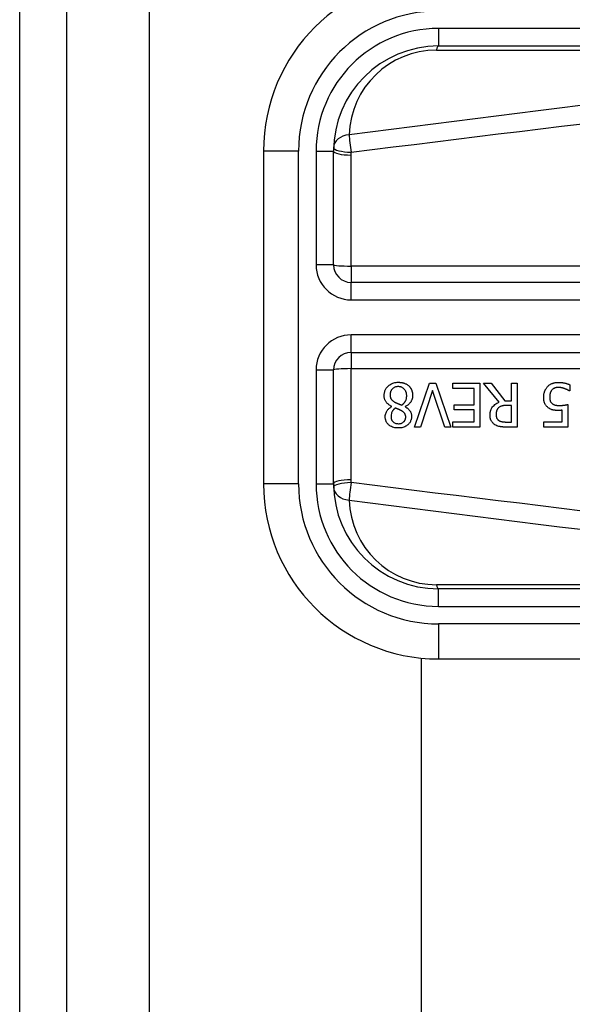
# Model space of a CAD drawing. Header units: inches. Extents: x 4 to 120, y 7 to 65.
# Tile 71 of 149: x 3.894 to 4.516, y 43.551 to 44.658. Entities that reach past the tile are written whole.
import ezdxf

# ---------------------------------------------------------------- set-up
doc = ezdxf.new("R2010")
doc.units = ezdxf.units.IN
doc.header["$MEASUREMENT"] = 0
doc.layers.add('Visible Edges(ANSI)', color=7, linetype='Continuous', lineweight=25)
doc.layers.add('Visible Tangent Edges(ANSI)', color=7, linetype='Continuous', lineweight=25)

msp = doc.modelspace()

# ---------------------------------------------------------------- linework, layer by layer
at = {"layer": 'Visible Edges(ANSI)'}
for p, q in [((3.894, 48.4274), (3.894, 18.9164)), ((3.947, 18.9164), (3.947, 48.4274)), ((4.3653, 44.6285), (5.0144, 44.6285)), ((4.1684, 44.5104), (4.1684, 44.1364)), ((4.2472, 44.3825), (4.2472, 44.5104)), ((4.9188, 44.3628), (4.2669, 44.3628)), ((4.2669, 44.2841), (4.9188, 44.2841)), ((4.2472, 44.1364), (4.2472, 44.2644)), ((4.3383, 44.2002), (4.3552, 44.2494)), ((4.3586, 44.2411), (4.3449, 44.2002)), ((4.3552, 44.2494), (4.3623, 44.2494)), ((4.3722, 44.2002), (4.3586, 44.2411)), ((4.3623, 44.2494), (4.3792, 44.2002)), ((4.3812, 44.2436), (4.3812, 44.2494)), ((4.3812, 44.2494), (4.4119, 44.2494)), ((4.4054, 44.2436), (4.3812, 44.2436)), ((4.4054, 44.2253), (4.4054, 44.2436)), ((4.4119, 44.2494), (4.4119, 44.2002)), ((4.4334, 44.228), (4.4159, 44.2494)), ((4.4159, 44.2494), (4.4244, 44.2494)), ((4.4244, 44.2494), (4.4399, 44.2298)), ((4.4474, 44.2494), (4.4539, 44.2494)), ((4.4474, 44.2298), (4.4474, 44.2494)), ((4.4539, 44.2494), (4.4539, 44.2002)), ((4.5129, 44.2407), (4.5124, 44.2407)), ((4.5129, 44.2476), (4.5129, 44.2407)), ((4.4399, 44.2298), (4.4474, 44.2298)), ((4.3128, 44.2232), (4.3128, 44.2234)), ((4.3278, 44.2231), (4.3278, 44.2229)), ((4.3828, 44.2195), (4.3828, 44.2253)), ((4.3828, 44.2253), (4.4054, 44.2253)), ((4.4054, 44.2195), (4.3828, 44.2195)), ((4.4054, 44.206), (4.4054, 44.2195)), ((4.4474, 44.2243), (4.4417, 44.2243)), ((4.4474, 44.2058), (4.4474, 44.2243)), ((4.5045, 44.206), (4.5045, 44.2191)), ((4.5109, 44.2255), (4.5109, 44.2002)), ((4.3449, 44.2002), (4.3383, 44.2002)), ((4.3792, 44.2002), (4.3722, 44.2002)), ((4.3812, 44.206), (4.4054, 44.206)), ((4.3812, 44.2002), (4.3812, 44.206)), ((4.4119, 44.2002), (4.3812, 44.2002)), ((4.4409, 44.2058), (4.4474, 44.2058)), ((4.4539, 44.2002), (4.4413, 44.2002)), ((4.4839, 44.2002), (4.4839, 44.206)), ((4.4839, 44.206), (4.5045, 44.206)), ((4.5109, 44.2002), (4.4839, 44.2002)), ((5.0144, 44.0183), (4.3653, 44.0183)), ((4.3461, 23.4033), (4.3461, 43.9405)), ((4.3653, 43.9396), (5.0144, 43.9396))]:
    msp.add_line(p, q, dxfattribs=at)
at = {"layer": 'Visible Edges(ANSI)', "flags": 128}
for points in [[(4.3041, 44.2357), (4.3041, 44.2365), (4.3042, 44.2374), (4.3043, 44.2382), (4.3044, 44.2391), (4.3047, 44.2399), (4.3049, 44.2407), (4.3052, 44.2415), (4.3056, 44.2423), (4.306, 44.2431), (4.3065, 44.2438), (4.307, 44.2445), (4.3076, 44.2451), (4.3082, 44.2458), (4.3088, 44.2464), (4.3096, 44.2471), (4.3105, 44.2477), (4.3115, 44.2483), (4.3125, 44.2489), (4.3137, 44.2494), (4.315, 44.2498), (4.3162, 44.2501), (4.3175, 44.2503), (4.3188, 44.2505), (4.3201, 44.2505)], [(4.32, 44.2456), (4.3192, 44.2456), (4.3185, 44.2455), (4.3177, 44.2454), (4.3169, 44.2452), (4.3162, 44.2449), (4.3155, 44.2446), (4.3149, 44.2443), (4.3143, 44.2439), (4.3138, 44.2436), (4.3134, 44.2432), (4.313, 44.2428), (4.3127, 44.2424), (4.3124, 44.2419), (4.3121, 44.2415), (4.3118, 44.241), (4.3116, 44.2405), (4.3114, 44.24), (4.3113, 44.2395), (4.3111, 44.239), (4.311, 44.2385), (4.3109, 44.2379), (4.3109, 44.2374), (4.3109, 44.2368), (4.3109, 44.2363)], [(4.3295, 44.2353), (4.3295, 44.2361), (4.3294, 44.2369), (4.3293, 44.2377), (4.3291, 44.2384), (4.3289, 44.2392), (4.3286, 44.2399), (4.3283, 44.2406), (4.3279, 44.2412), (4.3275, 44.2418), (4.3271, 44.2423), (4.3267, 44.2428), (4.3263, 44.2432), (4.3259, 44.2436), (4.3254, 44.2439), (4.3249, 44.2442), (4.3245, 44.2445), (4.3239, 44.2448), (4.3234, 44.245), (4.3229, 44.2452), (4.3223, 44.2453), (4.3217, 44.2455), (4.3212, 44.2455), (4.3206, 44.2456), (4.32, 44.2456)], [(4.3201, 44.2505), (4.3205, 44.2505), (4.321, 44.2505), (4.3214, 44.2505), (4.3219, 44.2504), (4.3223, 44.2504), (4.3227, 44.2504), (4.3232, 44.2503), (4.3236, 44.2502), (4.324, 44.2502), (4.3245, 44.2501), (4.3249, 44.25), (4.3253, 44.2499), (4.3257, 44.2498), (4.3261, 44.2496), (4.3266, 44.2495), (4.327, 44.2493), (4.3275, 44.2491), (4.328, 44.2489), (4.3287, 44.2486), (4.3293, 44.2482), (4.33, 44.2478), (4.3307, 44.2473), (4.3313, 44.2468), (4.3319, 44.2463)], [(4.3319, 44.2463), (4.3322, 44.246), (4.3325, 44.2457), (4.3328, 44.2454), (4.333, 44.2451), (4.3333, 44.2447), (4.3335, 44.2444), (4.3338, 44.2441), (4.334, 44.2437), (4.3342, 44.2434), (4.3344, 44.243), (4.3346, 44.2427), (4.3348, 44.2423), (4.3349, 44.2419), (4.3351, 44.2415), (4.3353, 44.2411), (4.3354, 44.2406), (4.3356, 44.24), (4.3357, 44.2395), (4.3358, 44.2389), (4.336, 44.2383), (4.336, 44.2377), (4.3361, 44.237), (4.3361, 44.2364), (4.3361, 44.2358)], [(4.4836, 44.2338), (4.4836, 44.2342), (4.4836, 44.2347), (4.4836, 44.2352), (4.4837, 44.2357), (4.4837, 44.2362), (4.4838, 44.2367), (4.4839, 44.2371), (4.4839, 44.2376), (4.484, 44.2381), (4.4842, 44.2386), (4.4843, 44.239), (4.4844, 44.2395), (4.4846, 44.24), (4.4847, 44.2404), (4.4849, 44.2409), (4.4851, 44.2414), (4.4854, 44.2419), (4.4856, 44.2424), (4.4859, 44.2429), (4.4863, 44.2435), (4.4866, 44.244), (4.487, 44.2445), (4.4875, 44.2451), (4.4879, 44.2456)], [(4.4879, 44.2456), (4.4884, 44.2461), (4.489, 44.2466), (4.4895, 44.2471), (4.4901, 44.2475), (4.4907, 44.2479), (4.4914, 44.2483), (4.492, 44.2486), (4.4927, 44.249), (4.4933, 44.2492), (4.4939, 44.2495), (4.4945, 44.2496), (4.495, 44.2498), (4.4955, 44.2499), (4.4959, 44.25), (4.4963, 44.2501), (4.4967, 44.2502), (4.4971, 44.2502), (4.4975, 44.2503), (4.4979, 44.2503), (4.4984, 44.2504), (4.4988, 44.2504), (4.4992, 44.2504), (4.4996, 44.2504), (4.5, 44.2504)], [(4.4928, 44.2417), (4.4926, 44.2415), (4.4925, 44.2413), (4.4923, 44.2411), (4.4921, 44.2409), (4.492, 44.2407), (4.4919, 44.2404), (4.4917, 44.2402), (4.4916, 44.24), (4.4915, 44.2397), (4.4914, 44.2395), (4.4913, 44.2392), (4.4912, 44.239), (4.4911, 44.2388), (4.491, 44.2385), (4.4909, 44.2382), (4.4908, 44.2379), (4.4907, 44.2376), (4.4906, 44.2372), (4.4905, 44.2368), (4.4904, 44.2363), (4.4904, 44.2357), (4.4903, 44.2351), (4.4903, 44.2344), (4.4903, 44.2337)], [(4.4999, 44.2447), (4.4996, 44.2447), (4.4994, 44.2447), (4.4992, 44.2447), (4.4989, 44.2447), (4.4987, 44.2447), (4.4985, 44.2446), (4.4982, 44.2446), (4.498, 44.2446), (4.4977, 44.2445), (4.4975, 44.2445), (4.4973, 44.2444), (4.4971, 44.2443), (4.4968, 44.2443), (4.4966, 44.2442), (4.4964, 44.2441), (4.4961, 44.2441), (4.4959, 44.244), (4.4956, 44.2438), (4.4952, 44.2436), (4.4947, 44.2434), (4.4942, 44.243), (4.4937, 44.2426), (4.4932, 44.2422), (4.4928, 44.2417)], [(4.5071, 44.2433), (4.5069, 44.2434), (4.5067, 44.2434), (4.5065, 44.2435), (4.5063, 44.2436), (4.5061, 44.2436), (4.5059, 44.2437), (4.5057, 44.2438), (4.5055, 44.2438), (4.5052, 44.2439), (4.505, 44.2439), (4.5048, 44.244), (4.5046, 44.2441), (4.5044, 44.2441), (4.5042, 44.2442), (4.504, 44.2442), (4.5038, 44.2443), (4.5036, 44.2443), (4.5033, 44.2444), (4.503, 44.2445), (4.5026, 44.2445), (4.502, 44.2446), (4.5014, 44.2447), (4.5007, 44.2447), (4.4999, 44.2447)], [(4.5, 44.2504), (4.5005, 44.2504), (4.5011, 44.2504), (4.5016, 44.2504), (4.5021, 44.2504), (4.5026, 44.2503), (4.5031, 44.2503), (4.5036, 44.2502), (4.5042, 44.2501), (4.5047, 44.2501), (4.5052, 44.25), (4.5057, 44.2499), (4.5062, 44.2498), (4.5067, 44.2497), (4.5072, 44.2496), (4.5078, 44.2494), (4.5083, 44.2493), (4.5089, 44.2492), (4.5094, 44.249), (4.51, 44.2488), (4.5106, 44.2486), (4.5112, 44.2484), (4.5117, 44.2482), (4.5123, 44.2479), (4.5129, 44.2476)], [(4.5124, 44.2407), (4.5123, 44.2407), (4.5122, 44.2408), (4.5121, 44.2409), (4.5119, 44.241), (4.5118, 44.2411), (4.5116, 44.2412), (4.5114, 44.2413), (4.5113, 44.2414), (4.5111, 44.2415), (4.5109, 44.2416), (4.5107, 44.2417), (4.5105, 44.2418), (4.5102, 44.2419), (4.51, 44.2421), (4.5098, 44.2422), (4.5095, 44.2423), (4.5092, 44.2424), (4.509, 44.2425), (4.5087, 44.2427), (4.5084, 44.2428), (4.5081, 44.2429), (4.5078, 44.243), (4.5074, 44.2432), (4.5071, 44.2433)], [(4.3128, 44.2234), (4.3121, 44.2237), (4.3114, 44.2241), (4.3107, 44.2245), (4.3101, 44.2249), (4.3094, 44.2253), (4.3088, 44.2258), (4.3082, 44.2262), (4.3076, 44.2268), (4.3071, 44.2273), (4.3066, 44.2279), (4.3062, 44.2284), (4.3058, 44.2289), (4.3055, 44.2295), (4.3052, 44.23), (4.305, 44.2306), (4.3048, 44.2311), (4.3046, 44.2317), (4.3044, 44.2322), (4.3043, 44.2328), (4.3042, 44.2334), (4.3042, 44.2339), (4.3041, 44.2345), (4.3041, 44.2351), (4.3041, 44.2357)], [(4.3109, 44.2363), (4.3109, 44.2358), (4.3109, 44.2352), (4.3109, 44.2347), (4.311, 44.2342), (4.3111, 44.2337), (4.3113, 44.2331), (4.3114, 44.2326), (4.3116, 44.2322), (4.3119, 44.2318), (4.3121, 44.2314), (4.3123, 44.2311), (4.3126, 44.2308), (4.3129, 44.2305), (4.3131, 44.2302), (4.3134, 44.23), (4.3137, 44.2297), (4.3141, 44.2295), (4.3144, 44.2292), (4.3148, 44.229), (4.3151, 44.2287), (4.3155, 44.2285), (4.3159, 44.2283), (4.3162, 44.2281), (4.3166, 44.2279)], [(4.3239, 44.2248), (4.3242, 44.225), (4.3246, 44.2253), (4.3249, 44.2255), (4.3252, 44.2258), (4.3255, 44.2261), (4.3258, 44.2264), (4.3261, 44.2267), (4.3264, 44.227), (4.3267, 44.2273), (4.327, 44.2277), (4.3272, 44.228), (4.3275, 44.2284), (4.3277, 44.2287), (4.328, 44.2292), (4.3282, 44.2296), (4.3285, 44.2301), (4.3287, 44.2307), (4.3289, 44.2313), (4.3291, 44.232), (4.3292, 44.2326), (4.3293, 44.2333), (4.3294, 44.234), (4.3295, 44.2346), (4.3295, 44.2353)], [(4.3361, 44.2358), (4.3361, 44.2353), (4.3361, 44.2347), (4.336, 44.2342), (4.336, 44.2337), (4.3359, 44.2331), (4.3358, 44.2326), (4.3356, 44.2321), (4.3355, 44.2316), (4.3353, 44.2311), (4.3351, 44.2306), (4.3349, 44.2301), (4.3346, 44.2296), (4.3343, 44.229), (4.334, 44.2284), (4.3336, 44.2278), (4.3331, 44.2272), (4.3326, 44.2266), (4.332, 44.226), (4.3314, 44.2254), (4.3307, 44.2249), (4.33, 44.2244), (4.3293, 44.2239), (4.3286, 44.2235), (4.3278, 44.2231)], [(4.4886, 44.2219), (4.4881, 44.2223), (4.4877, 44.2227), (4.4872, 44.2231), (4.4868, 44.2236), (4.4864, 44.2241), (4.486, 44.2246), (4.4856, 44.2251), (4.4853, 44.2257), (4.485, 44.2262), (4.4848, 44.2268), (4.4846, 44.2273), (4.4844, 44.2278), (4.4842, 44.2283), (4.4841, 44.2288), (4.484, 44.2293), (4.4839, 44.2298), (4.4838, 44.2303), (4.4837, 44.2308), (4.4837, 44.2313), (4.4836, 44.2318), (4.4836, 44.2323), (4.4836, 44.2328), (4.4836, 44.2333), (4.4836, 44.2338)], [(4.4903, 44.2337), (4.4903, 44.2334), (4.4903, 44.2332), (4.4903, 44.2329), (4.4903, 44.2326), (4.4903, 44.2323), (4.4904, 44.2321), (4.4904, 44.2318), (4.4904, 44.2315), (4.4905, 44.2313), (4.4905, 44.231), (4.4906, 44.2308), (4.4906, 44.2305), (4.4907, 44.2303), (4.4908, 44.23), (4.4908, 44.2298), (4.4909, 44.2295), (4.491, 44.2293), (4.4912, 44.229), (4.4914, 44.2286), (4.4916, 44.2282), (4.4919, 44.2278), (4.4923, 44.2274), (4.4927, 44.227), (4.4931, 44.2266)], [(4.3053, 44.2116), (4.3053, 44.212), (4.3053, 44.2125), (4.3054, 44.2129), (4.3054, 44.2134), (4.3055, 44.2138), (4.3056, 44.2142), (4.3057, 44.2147), (4.3059, 44.2151), (4.306, 44.2155), (4.3062, 44.216), (4.3064, 44.2164), (4.3066, 44.2169), (4.3068, 44.2174), (4.3072, 44.218), (4.3075, 44.2186), (4.3079, 44.2192), (4.3084, 44.2198), (4.3089, 44.2204), (4.3095, 44.2209), (4.3101, 44.2215), (4.3107, 44.2219), (4.3114, 44.2224), (4.3121, 44.2228), (4.3128, 44.2232)], [(4.3167, 44.2215), (4.3164, 44.2213), (4.3162, 44.2212), (4.316, 44.221), (4.3158, 44.2208), (4.3156, 44.2206), (4.3153, 44.2204), (4.3151, 44.2202), (4.3149, 44.22), (4.3147, 44.2198), (4.3145, 44.2196), (4.3143, 44.2194), (4.3141, 44.2191), (4.314, 44.2189), (4.3138, 44.2187), (4.3136, 44.2184), (4.3135, 44.2182), (4.3133, 44.218), (4.3131, 44.2176), (4.3128, 44.217), (4.3125, 44.2162), (4.3122, 44.2152), (4.3119, 44.214), (4.3118, 44.2129), (4.3118, 44.2117)], [(4.3166, 44.2279), (4.3168, 44.2278), (4.3169, 44.2277), (4.3171, 44.2276), (4.3173, 44.2275), (4.3175, 44.2274), (4.3176, 44.2273), (4.3178, 44.2272), (4.318, 44.2272), (4.3183, 44.2271), (4.3185, 44.227), (4.3187, 44.2269), (4.319, 44.2267), (4.3193, 44.2266), (4.3196, 44.2265), (4.3199, 44.2264), (4.3202, 44.2262), (4.3206, 44.2261), (4.321, 44.2259), (4.3214, 44.2258), (4.3218, 44.2256), (4.3223, 44.2254), (4.3228, 44.2252), (4.3233, 44.225), (4.3239, 44.2248)], [(4.3236, 44.2184), (4.3235, 44.2185), (4.3233, 44.2186), (4.3231, 44.2187), (4.3229, 44.2188), (4.3227, 44.2189), (4.3225, 44.219), (4.3222, 44.2192), (4.322, 44.2193), (4.3217, 44.2194), (4.3214, 44.2196), (4.3211, 44.2197), (4.3208, 44.2199), (4.3205, 44.22), (4.3202, 44.2201), (4.3198, 44.2203), (4.3195, 44.2204), (4.3191, 44.2206), (4.3188, 44.2207), (4.3184, 44.2209), (4.3181, 44.221), (4.3177, 44.2211), (4.3174, 44.2213), (4.317, 44.2214), (4.3167, 44.2215)], [(4.3283, 44.2113), (4.3283, 44.2115), (4.3283, 44.2118), (4.3283, 44.212), (4.3283, 44.2123), (4.3282, 44.2126), (4.3282, 44.2128), (4.3281, 44.2131), (4.3281, 44.2133), (4.328, 44.2136), (4.3279, 44.2138), (4.3278, 44.2141), (4.3277, 44.2143), (4.3276, 44.2146), (4.3274, 44.2149), (4.3272, 44.2153), (4.327, 44.2156), (4.3267, 44.216), (4.3263, 44.2164), (4.3259, 44.2168), (4.3255, 44.2172), (4.325, 44.2175), (4.3246, 44.2178), (4.3241, 44.2182), (4.3236, 44.2184)], [(4.3278, 44.2229), (4.3282, 44.2227), (4.3286, 44.2224), (4.329, 44.2221), (4.3294, 44.2219), (4.3298, 44.2216), (4.3302, 44.2213), (4.3306, 44.221), (4.331, 44.2207), (4.3314, 44.2203), (4.3317, 44.22), (4.332, 44.2197), (4.3324, 44.2193), (4.3327, 44.2189), (4.333, 44.2186), (4.3333, 44.2181), (4.3336, 44.2177), (4.3339, 44.2171), (4.3341, 44.2165), (4.3344, 44.2158), (4.3346, 44.2151), (4.3348, 44.2143), (4.3349, 44.2136), (4.3349, 44.2128), (4.3349, 44.212)], [(4.4232, 44.2135), (4.4232, 44.214), (4.4232, 44.2145), (4.4232, 44.215), (4.4233, 44.2155), (4.4233, 44.216), (4.4234, 44.2165), (4.4235, 44.2169), (4.4236, 44.2174), (4.4237, 44.2179), (4.4238, 44.2184), (4.424, 44.2188), (4.4241, 44.2193), (4.4243, 44.2197), (4.4245, 44.2203), (4.4249, 44.221), (4.4254, 44.2218), (4.426, 44.2227), (4.4268, 44.2236), (4.4277, 44.2245), (4.4287, 44.2254), (4.4298, 44.2262), (4.4309, 44.2269), (4.4321, 44.2275), (4.4334, 44.228)], [(4.4328, 44.2218), (4.4325, 44.2216), (4.4323, 44.2213), (4.4321, 44.2211), (4.4319, 44.2209), (4.4317, 44.2206), (4.4316, 44.2204), (4.4314, 44.2201), (4.4312, 44.2198), (4.4311, 44.2196), (4.431, 44.2193), (4.4308, 44.219), (4.4307, 44.2187), (4.4306, 44.2184), (4.4305, 44.218), (4.4304, 44.2177), (4.4303, 44.2173), (4.4302, 44.2169), (4.4302, 44.2165), (4.4301, 44.2161), (4.43, 44.2157), (4.43, 44.2153), (4.43, 44.2149), (4.43, 44.2145), (4.43, 44.2141)], [(4.4417, 44.2243), (4.4414, 44.2243), (4.4411, 44.2243), (4.4408, 44.2243), (4.4405, 44.2243), (4.4402, 44.2243), (4.4399, 44.2243), (4.4397, 44.2243), (4.4394, 44.2243), (4.4391, 44.2242), (4.4388, 44.2242), (4.4385, 44.2242), (4.4382, 44.2241), (4.4379, 44.2241), (4.4376, 44.224), (4.4374, 44.224), (4.4371, 44.224), (4.4368, 44.2239), (4.4365, 44.2238), (4.4361, 44.2237), (4.4355, 44.2235), (4.4348, 44.2233), (4.4341, 44.2229), (4.4334, 44.2224), (4.4328, 44.2218)], [(4.5, 44.2188), (4.4997, 44.2188), (4.4993, 44.2188), (4.499, 44.2188), (4.4986, 44.2188), (4.4982, 44.2188), (4.4979, 44.2189), (4.4975, 44.2189), (4.4971, 44.2189), (4.4967, 44.2189), (4.4964, 44.219), (4.496, 44.219), (4.4956, 44.2191), (4.4953, 44.2191), (4.4949, 44.2192), (4.4945, 44.2192), (4.4942, 44.2193), (4.4938, 44.2194), (4.4934, 44.2195), (4.4929, 44.2196), (4.4922, 44.2199), (4.4913, 44.2202), (4.4904, 44.2207), (4.4895, 44.2213), (4.4886, 44.2219)], [(4.4931, 44.2266), (4.4933, 44.2264), (4.4936, 44.2262), (4.4938, 44.226), (4.4941, 44.2258), (4.4944, 44.2257), (4.4947, 44.2255), (4.495, 44.2254), (4.4953, 44.2253), (4.4956, 44.2251), (4.4959, 44.225), (4.4963, 44.2249), (4.4966, 44.2248), (4.4969, 44.2248), (4.4973, 44.2247), (4.4977, 44.2246), (4.498, 44.2246), (4.4984, 44.2245), (4.4988, 44.2245), (4.4992, 44.2244), (4.4996, 44.2244), (4.4999, 44.2244), (4.5003, 44.2244), (4.5007, 44.2243), (4.5011, 44.2243)], [(4.5045, 44.2191), (4.5044, 44.2191), (4.5042, 44.219), (4.504, 44.219), (4.5039, 44.219), (4.5037, 44.219), (4.5036, 44.219), (4.5034, 44.219), (4.5033, 44.2189), (4.5031, 44.2189), (4.5029, 44.2189), (4.5028, 44.2189), (4.5026, 44.2189), (4.5025, 44.2189), (4.5023, 44.2189), (4.5021, 44.2189), (4.5019, 44.2188), (4.5017, 44.2188), (4.5015, 44.2188), (4.5013, 44.2188), (4.501, 44.2188), (4.5008, 44.2188), (4.5006, 44.2188), (4.5003, 44.2188), (4.5, 44.2188)], [(4.5011, 44.2243), (4.5016, 44.2243), (4.502, 44.2244), (4.5024, 44.2244), (4.5029, 44.2244), (4.5033, 44.2244), (4.5038, 44.2244), (4.5042, 44.2245), (4.5046, 44.2245), (4.5051, 44.2246), (4.5055, 44.2246), (4.506, 44.2247), (4.5064, 44.2247), (4.5069, 44.2248), (4.5073, 44.2249), (4.5077, 44.2249), (4.5082, 44.225), (4.5086, 44.2251), (4.509, 44.2252), (4.5093, 44.2252), (4.5097, 44.2253), (4.51, 44.2254), (4.5103, 44.2254), (4.5106, 44.2255), (4.5109, 44.2255)], [(4.3201, 44.1991), (4.3188, 44.1991), (4.3174, 44.1992), (4.3161, 44.1994), (4.3148, 44.1997), (4.3136, 44.2001), (4.3124, 44.2006), (4.3113, 44.2012), (4.3104, 44.2017), (4.3097, 44.2023), (4.3091, 44.2028), (4.3085, 44.2033), (4.3081, 44.2038), (4.3076, 44.2044), (4.3072, 44.2049), (4.3069, 44.2055), (4.3065, 44.2061), (4.3062, 44.2068), (4.306, 44.2074), (4.3058, 44.2081), (4.3056, 44.2088), (4.3055, 44.2095), (4.3054, 44.2102), (4.3053, 44.2109), (4.3053, 44.2116)], [(4.3118, 44.2117), (4.3118, 44.2113), (4.3118, 44.2109), (4.3118, 44.2105), (4.3119, 44.2101), (4.312, 44.2097), (4.3121, 44.2093), (4.3122, 44.209), (4.3123, 44.2086), (4.3125, 44.2082), (4.3127, 44.2079), (4.3129, 44.2075), (4.3131, 44.2072), (4.3133, 44.2069), (4.3136, 44.2066), (4.3138, 44.2063), (4.3141, 44.206), (4.3145, 44.2056), (4.3151, 44.2053), (4.3157, 44.2049), (4.3165, 44.2045), (4.3174, 44.2042), (4.3183, 44.2041), (4.3192, 44.204), (4.3201, 44.2039)], [(4.3349, 44.212), (4.3349, 44.2113), (4.3349, 44.2105), (4.3348, 44.2098), (4.3346, 44.2091), (4.3344, 44.2084), (4.3342, 44.2077), (4.3339, 44.207), (4.3336, 44.2063), (4.3332, 44.2057), (4.3328, 44.205), (4.3324, 44.2044), (4.3319, 44.2039), (4.3314, 44.2033), (4.3308, 44.2028), (4.33, 44.2022), (4.3292, 44.2016), (4.3283, 44.201), (4.3273, 44.2005), (4.3261, 44.2), (4.325, 44.1997), (4.3238, 44.1994), (4.3226, 44.1992), (4.3213, 44.1991), (4.3201, 44.1991)], [(4.3201, 44.2039), (4.3209, 44.2039), (4.3217, 44.204), (4.3224, 44.2041), (4.3231, 44.2043), (4.3239, 44.2046), (4.3245, 44.2049), (4.3251, 44.2052), (4.3256, 44.2055), (4.326, 44.2059), (4.3263, 44.2062), (4.3266, 44.2065), (4.3269, 44.2068), (4.3271, 44.2071), (4.3273, 44.2074), (4.3275, 44.2078), (4.3277, 44.2081), (4.3279, 44.2085), (4.328, 44.2089), (4.3281, 44.2093), (4.3282, 44.2097), (4.3282, 44.2101), (4.3283, 44.2105), (4.3283, 44.2109), (4.3283, 44.2113)], [(4.4287, 44.2028), (4.4282, 44.2031), (4.4277, 44.2035), (4.4272, 44.2039), (4.4267, 44.2044), (4.4263, 44.2048), (4.4259, 44.2053), (4.4255, 44.2058), (4.4251, 44.2063), (4.4248, 44.2069), (4.4245, 44.2074), (4.4242, 44.2079), (4.424, 44.2083), (4.4239, 44.2088), (4.4237, 44.2092), (4.4236, 44.2096), (4.4235, 44.2101), (4.4234, 44.2105), (4.4233, 44.2109), (4.4233, 44.2114), (4.4232, 44.2118), (4.4232, 44.2122), (4.4232, 44.2127), (4.4232, 44.2131), (4.4232, 44.2135)], [(4.43, 44.2141), (4.43, 44.2138), (4.43, 44.2135), (4.43, 44.2132), (4.43, 44.213), (4.4301, 44.2127), (4.4301, 44.2124), (4.4301, 44.2122), (4.4302, 44.2119), (4.4303, 44.2116), (4.4303, 44.2114), (4.4304, 44.2111), (4.4305, 44.2109), (4.4306, 44.2106), (4.4307, 44.2103), (4.4308, 44.2101), (4.431, 44.2098), (4.4311, 44.2095), (4.4313, 44.2092), (4.4316, 44.2089), (4.4319, 44.2086), (4.4321, 44.2083), (4.4324, 44.208), (4.4328, 44.2078), (4.4331, 44.2075)], [(4.4331, 44.2075), (4.4334, 44.2073), (4.4337, 44.2072), (4.434, 44.207), (4.4343, 44.2069), (4.4346, 44.2067), (4.435, 44.2066), (4.4353, 44.2065), (4.4356, 44.2064), (4.436, 44.2063), (4.4363, 44.2062), (4.4367, 44.2062), (4.437, 44.2061), (4.4374, 44.206), (4.4378, 44.206), (4.4381, 44.206), (4.4385, 44.2059), (4.4388, 44.2059), (4.4392, 44.2059), (4.4395, 44.2059), (4.4398, 44.2059), (4.4401, 44.2058), (4.4404, 44.2058), (4.4407, 44.2058), (4.4409, 44.2058)], [(4.4413, 44.2002), (4.4409, 44.2002), (4.4405, 44.2002), (4.4401, 44.2002), (4.4397, 44.2002), (4.4393, 44.2002), (4.4389, 44.2002), (4.4385, 44.2002), (4.4381, 44.2002), (4.4377, 44.2003), (4.4373, 44.2003), (4.4369, 44.2003), (4.4365, 44.2004), (4.4361, 44.2004), (4.4357, 44.2004), (4.4354, 44.2005), (4.435, 44.2005), (4.4346, 44.2006), (4.4342, 44.2006), (4.4337, 44.2007), (4.433, 44.2009), (4.432, 44.2012), (4.4309, 44.2016), (4.4298, 44.2021), (4.4287, 44.2028)]]:
    msp.add_lwpolyline(points, dxfattribs=at)
at = {"layer": 'Visible Edges(ANSI)'}
for centre, radius, start, end in [((4.3653, 44.5104), 0.1969, 90, 180), ((4.3653, 44.5104), 0.1181, 90, 180), ((4.2669, 44.3825), 0.0197, 180, 270), ((4.2669, 44.2644), 0.0197, 90, 180), ((4.3653, 44.1364), 0.1969, 180, 270), ((4.3653, 44.1364), 0.1181, 180, 270)]:
    msp.add_arc(centre, radius, start, end, dxfattribs=at)
at = {"layer": 'Visible Tangent Edges(ANSI)'}
for p, q in [((4.04, 18.9164), (4.04, 48.4274)), ((4.3653, 44.6482), (4.3653, 44.6285)), ((5.0144, 44.6482), (4.3653, 44.6482)), ((4.363, 44.6239), (4.9121, 44.6239)), ((4.2078, 44.5104), (4.1684, 44.5104)), ((4.2078, 44.1364), (4.2078, 44.5104)), ((4.2275, 44.5104), (4.2472, 44.5104)), ((4.2275, 44.5104), (4.2275, 44.3825)), ((4.2669, 44.3811), (4.2669, 44.5059)), ((4.2472, 44.3825), (4.2275, 44.3825)), ((4.9188, 44.3811), (4.2669, 44.3811)), ((4.2669, 44.3811), (4.2669, 44.3628)), ((4.2669, 44.3431), (4.2669, 44.3628)), ((4.2669, 44.3431), (4.9188, 44.3431)), ((4.2669, 44.2841), (4.2669, 44.3038)), ((4.9188, 44.3038), (4.2669, 44.3038)), ((4.2669, 44.2841), (4.2669, 44.2658)), ((4.2275, 44.2644), (4.2472, 44.2644)), ((4.2275, 44.2644), (4.2275, 44.1364)), ((4.2669, 44.1409), (4.2669, 44.2658)), ((4.2669, 44.2658), (4.9188, 44.2658)), ((4.2078, 44.1364), (4.1684, 44.1364)), ((4.2275, 44.1364), (4.2472, 44.1364)), ((4.9121, 44.0229), (4.363, 44.0229)), ((4.3653, 43.9986), (4.3653, 44.0183)), ((4.3653, 43.9986), (5.0144, 43.9986)), ((5.0144, 43.9789), (4.3653, 43.9789)), ((4.3653, 43.9789), (4.3653, 43.9396))]:
    msp.add_line(p, q, dxfattribs=at)
at = {"layer": 'Visible Tangent Edges(ANSI)', "flags": 128}
for points in [[(4.5248, 44.5617), (4.5012, 44.5587), (4.4775, 44.5557), (4.4539, 44.5528), (4.4302, 44.5498), (4.4065, 44.5468), (4.3829, 44.5438), (4.3592, 44.5408), (4.3356, 44.5378), (4.3119, 44.5348), (4.2882, 44.5318), (4.2646, 44.5287)], [(4.2669, 44.5091), (4.2906, 44.512), (4.3142, 44.515), (4.3379, 44.5179), (4.3615, 44.5208), (4.3852, 44.5238), (4.4089, 44.5267), (4.4325, 44.5296), (4.4562, 44.5325), (4.4798, 44.5354), (4.5035, 44.5383), (4.5272, 44.5411)], [(4.2669, 44.5059), (4.2669, 44.5061), (4.2669, 44.5062), (4.2669, 44.5063), (4.2669, 44.5065), (4.2669, 44.5066), (4.2669, 44.5067), (4.2669, 44.5068), (4.2669, 44.507), (4.2669, 44.5071), (4.2669, 44.5072), (4.2669, 44.5074), (4.2669, 44.5075), (4.2669, 44.5076), (4.2669, 44.5078), (4.2669, 44.5079), (4.2669, 44.508), (4.2669, 44.5081), (4.2669, 44.5083), (4.2669, 44.5084), (4.2669, 44.5085), (4.2669, 44.5087), (4.2669, 44.5088), (4.2669, 44.5089), (4.2669, 44.5091)], [(4.2669, 44.1378), (4.2669, 44.1379), (4.2669, 44.1381), (4.2669, 44.1382), (4.2669, 44.1383), (4.2669, 44.1384), (4.2669, 44.1386), (4.2669, 44.1387), (4.2669, 44.1388), (4.2669, 44.139), (4.2669, 44.1391), (4.2669, 44.1392), (4.2669, 44.1394), (4.2669, 44.1395), (4.2669, 44.1396), (4.2669, 44.1397), (4.2669, 44.1399), (4.2669, 44.14), (4.2669, 44.1401), (4.2669, 44.1403), (4.2669, 44.1404), (4.2669, 44.1405), (4.2669, 44.1407), (4.2669, 44.1408), (4.2669, 44.1409)], [(4.5272, 44.1057), (4.5035, 44.1086), (4.4798, 44.1115), (4.4562, 44.1144), (4.4325, 44.1173), (4.4089, 44.1202), (4.3852, 44.1231), (4.3615, 44.126), (4.3379, 44.1289), (4.3142, 44.1319), (4.2906, 44.1348), (4.2669, 44.1378)], [(4.2646, 44.1181), (4.2882, 44.1151), (4.3119, 44.1121), (4.3356, 44.109), (4.3592, 44.106), (4.3829, 44.103), (4.4065, 44.1), (4.4302, 44.097), (4.4539, 44.0941), (4.4775, 44.0911), (4.5012, 44.0881), (4.5248, 44.0852)]]:
    msp.add_lwpolyline(points, dxfattribs=at)
at = {"layer": 'Visible Tangent Edges(ANSI)'}
for centre, radius, start, end in [((4.3653, 44.5104), 0.1575, 90, 180), ((4.3653, 44.5104), 0.1378, 90, 180), ((4.363, 44.5255), 0.0984, 90, 178.1337), ((4.2669, 44.3825), 0.0394, 180, 270), ((4.2669, 44.2644), 0.0394, 90, 180), ((4.3653, 44.1364), 0.1575, 180, 270), ((4.3653, 44.1364), 0.1378, 180, 270), ((4.363, 44.1213), 0.0984, 181.8663, 270)]:
    msp.add_arc(centre, radius, start, end, dxfattribs=at)
for centre, major_axis, ratio, start_param, end_param in [((4.3653, 44.6089), (0, 0.0197), 0.183721, 0, 0.697296), ((4.2669, 44.5136), (-0.0197, 0.0006), 0.770235, 4.855758, 6.283185), ((4.2669, 44.5136), (-0.0025, 0.0195), 0.030516, 0.6835, 1.803862), ((4.2669, 44.5136), (-0.0197, 0.0006), 0.232745, 0, 1.57838), ((4.2669, 44.5104), (-0.0197, 0), 0.228742, 0, 1.570796), ((4.2669, 44.3825), (-0.0197, 0), 0.07065, 0, 1.570796), ((4.2669, 44.2644), (-0.0197, 0), 0.07065, 4.712389, 6.283185), ((4.2669, 44.1364), (-0.0197, 0), 0.228742, 4.712389, 6.283185), ((4.2669, 44.1332), (-0.0197, -0.0006), 0.232745, 4.704805, 6.283185), ((4.2669, 44.1332), (-0.0197, -0.0006), 0.770235, 0, 1.427427), ((4.2669, 44.1332), (0.0025, 0.0195), 0.030516, 1.33773, 2.458093), ((4.3653, 44.038), (0, -0.0197), 0.183721, 5.58589, 6.283185)]:
    msp.add_ellipse(centre, major_axis=major_axis, ratio=ratio, start_param=start_param, end_param=end_param, dxfattribs=at)

doc.saveas('drawing.dxf')
